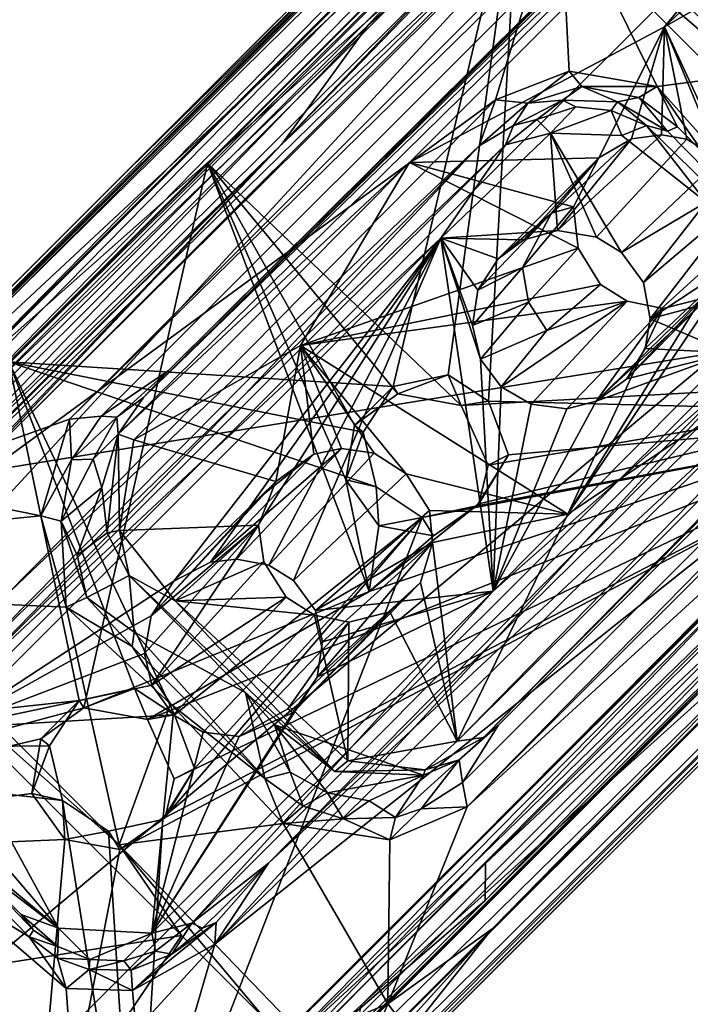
# Model space of a CAD drawing. Header units: millimetres. Extents: x -474 to 3044, y -109 to 1309.
# Tile 9 of 118: x -310 to -277, y 48 to 96. Entities that reach past the tile are written whole.
import ezdxf

# ---------------------------------------------------------------- set-up
doc = ezdxf.new("R2010")
doc.units = ezdxf.units.MM
doc.layers.add('Layer 01', color=7, linetype='Continuous', true_color=0x000000)

msp = doc.modelspace()

# ---------------------------------------------------------------- linework, layer by layer
at = {"layer": 'Layer 01'}
for points in [[(-316.412, 73.349, 1025), (-307.515, 76.524, 1024.999), (-237.046, 147.031, 1025), (-244.372, 145.414, 1024.999)], [(-237.046, 147.031, 1025), (-307.515, 76.524, 1024.999), (-237.981, 144.659, 1024.016)], [(-245.931, 145.242, 1024.021), (-267.085, 125.035, 985.752), (-317.469, 73.707, 1024.021)], [(-317.469, 73.707, 1024.021), (-316.412, 73.349, 1025), (-245.931, 145.242, 1024.021)], [(-245.931, 145.242, 1024.021), (-316.412, 73.349, 1025), (-244.372, 145.414, 1024.999)], [(-237.981, 144.659, 1024.016), (-307.515, 76.524, 1024.999), (-305.969, 76.672, 1024.017)], [(-237.981, 144.659, 1024.016), (-305.969, 76.672, 1024.017), (-302.705, 78.884, 982.294), (-237.681, 143.517, 966.791)], [(-247.999, 133.079, 961.995), (-237.681, 143.517, 966.791), (-302.705, 78.884, 982.294)], [(-267.085, 125.035, 985.752), (-252.643, 140.181, 957.25), (-319.506, 73.384, 954.549)], [(-252.643, 140.181, 957.25), (-267.193, 125.657, 956.124), (-319.506, 73.384, 954.549)], [(-247.999, 133.079, 961.995), (-302.705, 78.884, 982.294), (-303.923, 77.58, 978.605)], [(-255.95, 124.888, 963.81), (-247.999, 133.079, 961.995), (-303.923, 77.58, 978.605)], [(-303.923, 77.58, 978.605), (-305.147, 75.8, 978.425), (-251.475, 128.573, 962.208)], [(-251.475, 128.573, 962.208), (-305.147, 75.8, 978.425), (-291.024, 88.975, 974.103)], [(-303.923, 77.58, 978.605), (-251.475, 128.573, 962.208), (-255.95, 124.888, 963.81)], [(-251.475, 128.573, 962.208), (-291.024, 88.975, 974.103), (-278.658, 95.55, 971.256)], [(-247.098, 125.045, 962.079), (-251.475, 128.573, 962.208), (-278.658, 95.55, 971.256)], [(-220.963, 119.277, 1025), (-217.849, 128.067, 1025), (-288.229, 57.717, 1025)], [(-288.229, 57.717, 1025), (-217.849, 128.067, 1025), (-219.944, 127.416, 1024.018)], [(-286.716, 61.664, 983.519), (-288.461, 58.898, 1024.018), (-219.944, 127.416, 1024.018), (-257.654, 90.768, 981.9)], [(-288.461, 58.898, 1024.018), (-288.229, 57.717, 1025), (-219.944, 127.416, 1024.018)], [(-267.193, 125.657, 956.124), (-275.963, 117.106, 946.012), (-319.506, 73.384, 954.549)], [(-267.085, 125.035, 985.752), (-319.506, 73.384, 954.549), (-317.469, 73.707, 1024.021)], [(-247.098, 125.045, 962.079), (-278.658, 95.55, 971.256), (-244.106, 115.301, 963.094)], [(-288.229, 57.717, 1025), (-292.067, 48.171, 1025), (-220.963, 119.277, 1025)], [(-220.963, 119.277, 1025), (-292.067, 48.171, 1025), (-287.017, 51.808, 1024.017)], [(-220.963, 119.277, 1025), (-287.017, 51.808, 1024.017), (-226.194, 112.631, 1024.017)], [(-275.963, 117.106, 946.012), (-289.624, 98.916, 946.002), (-329.981, 63.119, 946.002)], [(-275.963, 117.106, 946.012), (-329.981, 63.119, 946.002), (-319.506, 73.384, 954.549)], [(-288.71, 60.903, 977.975), (-287.441, 61.092, 978.436), (-232.056, 117.311, 961.222)], [(-288.71, 60.903, 977.975), (-232.056, 117.311, 961.222), (-267.588, 82.515, 971.551)], [(-240.746, 108.112, 964.628), (-232.056, 117.311, 961.222), (-287.441, 61.092, 978.436)], [(-275.885, 115.368, 945.983), (-417.925, -26.66, 1.017), (-419.849, -27.08, 1.012), (-277.82, 114.949, 945.982)], [(-417.925, -26.66, 1.017), (-275.885, 115.368, 945.983), (-410.68, -21.732, 36.175)], [(-275.885, 115.368, 945.983), (-278.163, 110.787, 917.872), (-410.68, -21.732, 36.175)], [(-244.106, 115.301, 963.094), (-278.658, 95.55, 971.256), (-274.824, 87.263, 971.925)], [(-419.849, -27.08, 1.012), (-346.89, 46.398, 497.422), (-277.82, 114.949, 945.982)], [(-277.82, 114.949, 945.982), (-346.89, 46.398, 497.422), (-305.535, 87.749, 772.4)], [(-277.82, 114.949, 945.982), (-305.535, 87.749, 772.4), (-279.359, 113.926, 945.996)], [(-329.779, 63.505, 945.996), (-277.639, 112.11, 945.996), (-279.359, 113.926, 945.996)], [(-329.779, 63.505, 945.996), (-279.359, 113.926, 945.996), (-303.346, 89.938, 807.743)], [(-279.359, 113.926, 945.996), (-305.535, 87.749, 772.4), (-303.346, 89.938, 807.743)], [(-271.913, 113.557, 945.996), (-251.407, 93.051, 945.996), (-267.605, 86.802, 871.329), (-278.237, 97.281, 870.818)], [(-231.897, 105.1, 949.972), (-226.194, 112.631, 1024.017), (-287.017, 51.808, 1024.017), (-294.643, 42.256, 946)], [(-329.779, 63.505, 945.996), (-328.259, 61.491, 945.996), (-277.639, 112.11, 945.996)], [(-277.639, 112.11, 945.996), (-328.259, 61.491, 945.996), (-310.449, 79.3, 901.73)], [(-310.449, 79.3, 901.73), (-293.585, 96.164, 924.264), (-277.639, 112.11, 945.996)], [(-263.416, 85.722, 893.696), (-274.029, 112.059, 945.996), (-281.97, 104.288, 893.7)], [(-277.17, 109.033, 913.462), (-410.68, -21.732, 36.175), (-278.163, 110.787, 917.872)], [(-410.025, -23.808, 29.578), (-410.68, -21.732, 36.175), (-277.17, 109.033, 913.462)], [(-277.17, 109.033, 913.462), (-398.342, -22.602, 72.455), (-410.025, -23.808, 29.578)], [(-277.17, 109.033, 913.462), (-278.237, 97.281, 870.818), (-398.342, -22.602, 72.455)], [(-256.859, 91.874, 969.55), (-240.746, 108.112, 964.628), (-287.441, 61.092, 978.436)], [(-275.349, 107.082, 930.129), (-257.796, 89.679, 930.622), (-262.584, 85.442, 900.592), (-279.377, 102.235, 900.592)], [(-231.897, 105.1, 949.972), (-294.643, 42.256, 946), (-247.702, 89.197, 946.001)], [(-281.97, 104.288, 893.7), (-285.673, 104.08, 894.282), (-263.416, 85.722, 893.696)], [(-293.026, 95.636, 831.329), (-285.42, 104.001, 887.98), (-311.824, 77.59, 712.521)], [(-311.071, 78.621, 721.421), (-311.824, 77.59, 712.521), (-285.42, 104.001, 887.98)], [(-285.42, 104.001, 887.98), (-286.29, 103.461, 888.334), (-311.071, 78.621, 721.421)], [(-310.449, 79.3, 901.73), (-285.673, 104.08, 894.282), (-293.585, 96.164, 924.264)], [(-291.819, 78.102, 899.11), (-285.673, 104.08, 894.282), (-310.449, 79.3, 901.73)], [(-297.208, 89.862, 795.359), (-283.601, 103.943, 887.846), (-293.026, 95.636, 831.329)], [(-297.208, 89.862, 795.359), (-282.835, 103.378, 887.827), (-283.601, 103.943, 887.846)], [(-283.601, 103.943, 887.846), (-285.42, 104.001, 887.98), (-293.026, 95.636, 831.329)], [(-291.819, 78.102, 899.11), (-289.141, 78.681, 898.622), (-285.673, 104.08, 894.282)], [(-289.141, 78.681, 898.622), (-287.197, 77.396, 898.519), (-285.673, 104.08, 894.282)], [(-285.673, 104.08, 894.282), (-287.197, 77.396, 898.519), (-263.449, 76.802, 895.042), (-263.416, 85.722, 893.696)], [(-286.29, 103.461, 888.334), (-300.813, 88.936, 892.7), (-333.377, 56.371, 718.474)], [(-319.947, 69.802, 664.738), (-286.29, 103.461, 888.334), (-333.377, 56.371, 718.474)], [(-319.947, 69.802, 664.738), (-311.071, 78.621, 721.421), (-286.29, 103.461, 888.334)], [(-282.835, 103.378, 887.827), (-312.347, 73.865, 691.474), (-261.572, 82.115, 887.827)], [(-297.208, 89.862, 795.359), (-312.347, 73.865, 691.474), (-282.835, 103.378, 887.827)], [(-300.813, 88.936, 892.7), (-286.29, 103.461, 888.334), (-261.576, 78.675, 888.345), (-288.516, 77.179, 892.619)], [(-286.29, 103.461, 888.334), (-261.572, 82.115, 887.827), (-261.576, 78.675, 888.345)], [(-282.835, 103.378, 887.827), (-261.572, 82.115, 887.827), (-286.29, 103.461, 888.334)], [(-283.736, 102.272, 900.212), (-286.859, 92.007, 902.224), (-314.421, 71.825, 909.399)], [(-289.594, 97.878, 902.757), (-283.736, 102.272, 900.212), (-314.421, 71.825, 909.399)], [(-286.859, 92.007, 902.224), (-283.736, 102.272, 900.212), (-283.281, 93.401, 901.476)], [(-283.736, 102.272, 900.212), (-279.021, 92.662, 900.946), (-283.281, 93.401, 901.476)], [(-272.361, 93.537, 899.814), (-279.021, 92.662, 900.946), (-283.736, 102.272, 900.212), (-280.735, 101.881, 899.813)], [(-280.735, 101.881, 899.813), (-279.377, 102.235, 900.592), (-272.361, 93.537, 899.814)], [(-272.361, 93.537, 899.814), (-279.377, 102.235, 900.592), (-262.584, 85.442, 900.592)], [(-329.981, 63.119, 946.002), (-289.624, 98.916, 946.002), (-326.213, 62.33, 945.999)], [(-325.318, 62.42, 913.462), (-326.213, 62.33, 945.999), (-289.624, 98.916, 946.002), (-289.594, 97.878, 902.757)], [(-289.594, 97.878, 902.757), (-314.421, 71.825, 909.399), (-325.318, 62.42, 913.462)], [(-278.237, 97.281, 870.818), (-267.605, 86.802, 871.329), (-398.342, -22.602, 72.455)], [(-317.861, 69.816, 660.761), (-297.208, 89.862, 795.359), (-293.026, 95.636, 831.329)], [(-311.824, 77.59, 712.521), (-317.861, 69.816, 660.761), (-293.026, 95.636, 831.329)], [(-291.024, 88.975, 974.103), (-281.842, 89.207, 972.687), (-278.658, 95.55, 971.256)], [(-280.262, 90.126, 972.312), (-278.658, 95.55, 971.256), (-281.842, 89.207, 972.687)], [(-278.658, 95.55, 971.256), (-280.262, 90.126, 972.312), (-278.812, 90.31, 972.067)], [(-278.812, 90.31, 972.067), (-277.578, 90.1, 971.911), (-278.658, 95.55, 971.256)], [(-274.824, 87.263, 971.925), (-278.658, 95.55, 971.256), (-275.997, 89.113, 971.821)], [(-278.658, 95.55, 971.256), (-277.578, 90.1, 971.911), (-275.997, 89.113, 971.821)], [(-286.859, 92.007, 902.224), (-283.281, 93.401, 901.476), (-285.292, 91.858, 902.96)], [(-282.668, 92.659, 902.342), (-285.292, 91.858, 902.96), (-283.281, 93.401, 901.476)], [(-279.021, 92.662, 900.946), (-282.668, 92.659, 902.342), (-283.281, 93.401, 901.476)], [(-275.959, 89.233, 901.02), (-279.021, 92.662, 900.946), (-272.361, 93.537, 899.814)], [(-283.612, 91.989, 920.951), (-285.292, 91.858, 902.96), (-282.668, 92.659, 902.342)], [(-283.612, 91.989, 920.951), (-282.668, 92.659, 902.342), (-280.933, 91.921, 920.951)], [(-282.668, 92.659, 902.342), (-279.021, 92.662, 900.946), (-279.903, 92.123, 902.002)], [(-280.933, 91.921, 920.951), (-282.668, 92.659, 902.342), (-279.903, 92.123, 902.002)], [(-279.903, 92.123, 902.002), (-279.021, 92.662, 900.946), (-278.023, 90.699, 901.905)], [(-279.021, 92.662, 900.946), (-276.766, 89.426, 901.903), (-278.023, 90.699, 901.905)], [(-279.021, 92.662, 900.946), (-275.959, 89.233, 901.02), (-276.766, 89.426, 901.903)], [(-314.421, 71.825, 909.399), (-286.859, 92.007, 902.224), (-310.646, 67.917, 909.419)], [(-310.646, 67.917, 909.419), (-286.859, 92.007, 902.224), (-287.65, 89.788, 903.693)], [(-285.292, 91.858, 902.96), (-287.65, 89.788, 903.693), (-286.859, 92.007, 902.224)], [(-285.987, 90.775, 920.951), (-287.65, 89.788, 903.693), (-285.292, 91.858, 902.96)], [(-256.859, 91.874, 969.55), (-287.441, 61.092, 978.436), (-286.716, 61.664, 983.519), (-257.654, 90.768, 981.9)], [(-283.612, 91.989, 920.951), (-284.852, 91.06, 939.957), (-285.987, 90.775, 920.951)], [(-285.987, 90.775, 920.951), (-285.292, 91.858, 902.96), (-283.612, 91.989, 920.951)], [(-284.852, 91.06, 939.957), (-283.612, 91.989, 920.951), (-282.956, 91.678, 939.929)], [(-282.956, 91.678, 939.929), (-283.612, 91.989, 920.951), (-280.933, 91.921, 920.951), (-281.246, 91.5, 940.028)], [(-280.933, 91.921, 920.951), (-279.528, 90.77, 939.87), (-281.246, 91.5, 940.028)], [(-280.933, 91.921, 920.951), (-279.903, 92.123, 902.002), (-278.518, 90.489, 920.951)], [(-278.518, 90.489, 920.951), (-279.528, 90.77, 939.87), (-280.933, 91.921, 920.951)], [(-278.518, 90.489, 920.951), (-279.903, 92.123, 902.002), (-278.023, 90.699, 901.905)], [(-284.186, 90.389, 941), (-284.852, 91.06, 939.957), (-282.956, 91.678, 939.929)], [(-284.186, 90.389, 941), (-282.956, 91.678, 939.929), (-281.246, 91.5, 940.028)], [(-284.186, 90.389, 941), (-281.246, 91.5, 940.028), (-280.732, 90.289, 941.002)], [(-280.732, 90.289, 941.002), (-281.246, 91.5, 940.028), (-279.528, 90.77, 939.87)], [(-287.65, 89.788, 903.693), (-285.987, 90.775, 920.951), (-286.374, 89.836, 940.007), (-299.006, 77.714, 925.665)], [(-285.987, 90.775, 920.951), (-284.852, 91.06, 939.957), (-286.374, 89.836, 940.007)], [(-284.186, 90.389, 941), (-286.374, 89.836, 940.007), (-284.852, 91.06, 939.957)], [(-280.732, 90.289, 941.002), (-279.528, 90.77, 939.87), (-276.636, 87.051, 940.992)], [(-278.518, 90.489, 920.951), (-276.638, 88.584, 921.659), (-276.59, 87.883, 940.013), (-279.528, 90.77, 939.87)], [(-276.636, 87.051, 940.992), (-279.528, 90.77, 939.87), (-276.59, 87.883, 940.013)], [(-283.853, 85.671, 941.003), (-289.501, 85.299, 941), (-284.186, 90.389, 941)], [(-289.501, 85.299, 941), (-286.374, 89.836, 940.007), (-284.186, 90.389, 941)], [(-276.636, 87.051, 940.992), (-280.742, 84.606, 941.001), (-284.186, 90.389, 941), (-280.732, 90.289, 941.002)], [(-281.949, 85.346, 941.01), (-283.853, 85.671, 941.003), (-284.186, 90.389, 941)], [(-284.186, 90.389, 941), (-280.742, 84.606, 941.001), (-281.949, 85.346, 941.01)], [(-283.853, 85.671, 941.003), (-278.812, 90.31, 972.067), (-280.262, 90.126, 972.312)], [(-283.853, 85.671, 941.003), (-281.949, 85.346, 941.01), (-277.578, 90.1, 971.911), (-278.812, 90.31, 972.067)], [(-278.023, 90.699, 901.905), (-276.766, 89.426, 901.903), (-276.638, 88.584, 921.659), (-278.518, 90.489, 920.951)], [(-392.982, -5.251, 161.193), (-403.689, -16.5, 87.371), (-297.208, 89.862, 795.359)], [(-312.347, 73.865, 691.474), (-297.208, 89.862, 795.359), (-403.689, -16.5, 87.371)], [(-317.861, 69.816, 660.761), (-392.982, -5.251, 161.193), (-297.208, 89.862, 795.359)], [(-303.346, 89.938, 807.743), (-314.351, 78.933, 774.716), (-329.779, 63.505, 945.996)], [(-305.535, 87.749, 772.4), (-314.351, 78.933, 774.716), (-303.346, 89.938, 807.743)], [(-299.006, 77.714, 925.665), (-313.204, 63.914, 911.309), (-287.65, 89.788, 903.693)], [(-310.646, 67.917, 909.419), (-287.65, 89.788, 903.693), (-313.204, 63.914, 911.309)], [(-286.374, 89.836, 940.007), (-312.881, 63.474, 940.035), (-299.006, 77.714, 925.665)], [(-286.374, 89.836, 940.007), (-289.501, 85.299, 941), (-312.881, 63.474, 940.035)], [(-280.262, 90.126, 972.312), (-285.483, 85.221, 941.007), (-283.853, 85.671, 941.003)], [(-285.483, 85.221, 941.007), (-280.262, 90.126, 972.312), (-281.842, 89.207, 972.687)], [(-275.997, 89.113, 971.821), (-277.578, 90.1, 971.911), (-281.949, 85.346, 941.01), (-280.742, 84.606, 941.001)], [(-386.999, -48.242, 32.044), (-249.634, 89.118, 945.976), (-250.041, 87.207, 945.986)], [(-386.751, -45.701, 36.048), (-249.634, 89.118, 945.976), (-386.999, -48.242, 32.044)], [(-386.751, -45.701, 36.048), (-253.638, 87.417, 921.706), (-249.634, 89.118, 945.976)], [(-300.813, 88.936, 892.7), (-306.81, 62.53, 897.57), (-334.759, 54.99, 902.904)], [(-300.813, 88.936, 892.7), (-334.759, 54.99, 902.904), (-333.377, 56.371, 718.474)], [(-306.81, 62.53, 897.57), (-300.813, 88.936, 892.7), (-292.978, 68.164, 894.644)], [(-291.024, 88.975, 974.103), (-305.147, 75.8, 978.425), (-304.389, 75.521, 978.133)], [(-291.024, 88.975, 974.103), (-304.389, 75.521, 978.133), (-296.311, 80.102, 976.231)], [(-291.593, 77.748, 892.997), (-300.813, 88.936, 892.7), (-288.516, 77.179, 892.619)], [(-291.593, 77.748, 892.997), (-293.689, 76.234, 893.538), (-300.813, 88.936, 892.7)], [(-294.117, 73.585, 894.004), (-300.813, 88.936, 892.7), (-293.689, 76.234, 893.538)], [(-292.978, 68.164, 894.644), (-300.813, 88.936, 892.7), (-294.117, 73.585, 894.004)], [(-282.841, 84.814, 973.497), (-291.024, 88.975, 974.103), (-296.311, 80.102, 976.231)], [(-294.643, 42.256, 946), (-293.346, 48.115, 946), (-247.702, 89.197, 946.001)], [(-293.346, 48.115, 946), (-265.037, 76.424, 946), (-247.702, 89.197, 946.001)], [(-281.842, 89.207, 972.687), (-291.024, 88.975, 974.103), (-283.079, 86.827, 973.226)], [(-282.841, 84.814, 973.497), (-283.079, 86.827, 973.226), (-291.024, 88.975, 974.103)], [(-281.842, 89.207, 972.687), (-284.14, 86.522, 963.46), (-286.721, 84.298, 941.004)], [(-281.842, 89.207, 972.687), (-286.721, 84.298, 941.004), (-285.483, 85.221, 941.007)], [(-281.842, 89.207, 972.687), (-283.079, 86.827, 973.226), (-284.14, 86.522, 963.46)], [(-279.681, 83.147, 941.003), (-274.824, 87.263, 971.925), (-275.997, 89.113, 971.821), (-280.742, 84.606, 941.001)], [(-253.638, 87.417, 921.706), (-386.751, -45.701, 36.048), (-388.003, -44.205, 34.984), (-255.171, 88.615, 918.724)], [(-255.171, 88.615, 918.724), (-388.003, -44.205, 34.984), (-267.605, 86.802, 871.329)], [(-354.542, 38.742, 472.188), (-314.351, 78.933, 774.716), (-305.535, 87.749, 772.4), (-346.89, 46.398, 497.422)], [(-386.999, -48.242, 32.044), (-250.041, 87.207, 945.986), (-392.064, -54.827, 1.007)], [(-387.508, -50.791, 38.697), (-392.064, -54.827, 1.007), (-250.041, 87.207, 945.986)], [(-387.508, -50.791, 38.697), (-250.041, 87.207, 945.986), (-251.065, 85.652, 945.991)], [(-252.952, 87.297, 945.996), (-298.087, 42.164, 945.996), (-301.531, 35.185, 945.996), (-254.702, 82.014, 945.996)], [(-268.836, 71.415, 924.264), (-298.087, 42.164, 945.996), (-252.952, 87.297, 945.996)], [(-279.681, 83.147, 941.003), (-280.742, 84.606, 941.001), (-276.636, 87.051, 940.992)], [(-279.681, 83.147, 941.003), (-279.354, 81.385, 941.003), (-274.824, 87.263, 971.925)], [(-274.255, 82.768, 941.002), (-279.354, 81.385, 941.003), (-279.681, 83.147, 941.003), (-276.636, 87.051, 940.992)], [(-279.354, 81.385, 941.003), (-274.702, 85.623, 972.153), (-274.824, 87.263, 971.925)], [(-398.342, -22.602, 72.455), (-267.605, 86.802, 871.329), (-387.895, -33.247, 71.794)], [(-387.895, -33.247, 71.794), (-267.605, 86.802, 871.329), (-388.003, -44.205, 34.984)], [(-284.14, 86.522, 963.46), (-285.541, 83.873, 957.013), (-287.708, 82.774, 941.004)], [(-286.721, 84.298, 941.004), (-284.14, 86.522, 963.46), (-287.708, 82.774, 941.004)], [(-285.248, 82.2, 957.22), (-285.541, 83.873, 957.013), (-283.079, 86.827, 973.226), (-282.841, 84.814, 973.497)], [(-284.14, 86.522, 963.46), (-283.079, 86.827, 973.226), (-285.541, 83.873, 957.013)], [(-254.702, 82.014, 945.996), (-387.508, -50.791, 38.697), (-251.065, 85.652, 945.991)], [(-283.853, 85.671, 941.003), (-285.483, 85.221, 941.007), (-289.501, 85.299, 941)], [(-275.079, 84.206, 972.422), (-274.702, 85.623, 972.153), (-279.354, 81.385, 941.003)], [(-302.443, 68.673, 941.001), (-313.348, 61.543, 941.001), (-289.501, 85.299, 941)], [(-313.348, 61.543, 941.001), (-312.881, 63.474, 940.035), (-289.501, 85.299, 941)], [(-302.443, 68.673, 941.001), (-289.501, 85.299, 941), (-300.669, 69.596, 941)], [(-300.669, 69.596, 941), (-289.501, 85.299, 941), (-299.411, 69.737, 941.001)], [(-299.411, 69.737, 941.001), (-289.501, 85.299, 941), (-297.846, 69.438, 941.002)], [(-296.643, 68.7, 941.001), (-297.846, 69.438, 941.002), (-289.501, 85.299, 941)], [(-295.585, 67.241, 941.001), (-296.643, 68.7, 941.001), (-289.501, 85.299, 941), (-286.974, 68.175, 941)], [(-289.501, 85.299, 941), (-287.576, 79.432, 941.001), (-286.974, 68.175, 941)], [(-289.501, 85.299, 941), (-285.483, 85.221, 941.007), (-286.721, 84.298, 941.004)], [(-287.708, 82.774, 941.004), (-289.501, 85.299, 941), (-286.721, 84.298, 941.004)], [(-287.708, 82.774, 941.004), (-287.975, 81.072, 941.011), (-289.501, 85.299, 941)], [(-287.975, 81.072, 941.011), (-287.576, 79.432, 941.001), (-289.501, 85.299, 941)], [(-282.841, 84.814, 973.497), (-296.311, 80.102, 976.231), (-281.767, 83.061, 973.598)], [(-284.372, 80.818, 957.296), (-285.248, 82.2, 957.22), (-282.841, 84.814, 973.497), (-281.767, 83.061, 973.598)], [(-283.34, 71.923, 975.511), (-275.079, 84.206, 972.422), (-276.887, 82.365, 972.968)], [(-267.588, 82.515, 971.551), (-275.079, 84.206, 972.422), (-283.34, 71.923, 975.511)], [(-275.079, 84.206, 972.422), (-279.594, 79.945, 941.002), (-280.477, 78.48, 941.003)], [(-276.99, 81.995, 966.654), (-275.079, 84.206, 972.422), (-280.477, 78.48, 941.003)], [(-275.079, 84.206, 972.422), (-279.354, 81.385, 941.003), (-279.594, 79.945, 941.002)], [(-285.541, 83.873, 957.013), (-285.248, 82.2, 957.22), (-287.975, 81.072, 941.011)], [(-285.541, 83.873, 957.013), (-287.975, 81.072, 941.011), (-287.708, 82.774, 941.004)], [(-296.311, 80.102, 976.231), (-280.469, 82.244, 973.526), (-281.767, 83.061, 973.598)], [(-280.469, 82.244, 973.526), (-284.372, 80.818, 957.296), (-281.767, 83.061, 973.598)], [(-279.354, 81.385, 941.003), (-274.255, 82.768, 941.002), (-275.492, 79.735, 941)], [(-296.311, 80.102, 976.231), (-283.34, 71.923, 975.511), (-278.73, 81.887, 973.32), (-280.469, 82.244, 973.526)], [(-267.588, 82.515, 971.551), (-283.34, 71.923, 975.511), (-288.71, 60.903, 977.975)], [(-285.248, 82.2, 957.22), (-287.576, 79.432, 941.001), (-287.975, 81.072, 941.011)], [(-285.248, 82.2, 957.22), (-284.372, 80.818, 957.296), (-287.576, 79.432, 941.001)], [(-280.469, 82.244, 973.526), (-285.125, 77.246, 941.001), (-286.577, 78.094, 941.002)], [(-284.372, 80.818, 957.296), (-280.469, 82.244, 973.526), (-286.577, 78.094, 941.002)], [(-285.125, 77.246, 941.001), (-280.469, 82.244, 973.526), (-278.73, 81.887, 973.32), (-283.387, 77.03, 941.003)], [(-276.887, 82.365, 972.968), (-278.73, 81.887, 973.32), (-283.34, 71.923, 975.511)], [(-281.978, 77.398, 941.004), (-276.887, 82.365, 972.968), (-276.99, 81.995, 966.654)], [(-278.73, 81.887, 973.32), (-276.887, 82.365, 972.968), (-281.978, 77.398, 941.004)], [(-386.518, -49.802, 86.05), (-387.508, -50.791, 38.697), (-254.702, 82.014, 945.996)], [(-364.698, -27.982, 499.169), (-386.518, -49.802, 86.05), (-254.702, 82.014, 945.996)], [(-335.189, 1.527, 654.229), (-364.698, -27.982, 499.169), (-254.702, 82.014, 945.996)], [(-312.347, 73.865, 691.474), (-357.108, -13.318, 252.538), (-261.572, 82.115, 887.827)], [(-261.572, 82.115, 887.827), (-357.108, -13.318, 252.538), (-298.106, 45.061, 643.214)], [(-310.043, 26.673, 856.18), (-335.189, 1.527, 654.229), (-254.702, 82.014, 945.996)], [(-310.043, 26.673, 856.18), (-254.702, 82.014, 945.996), (-301.531, 35.185, 945.996)], [(-298.106, 45.061, 643.214), (-260.985, 81.165, 887.823), (-261.572, 82.115, 887.827)], [(-278.73, 81.887, 973.32), (-281.978, 77.398, 941.004), (-283.387, 77.03, 941.003)], [(-276.99, 81.995, 966.654), (-280.477, 78.48, 941.003), (-281.978, 77.398, 941.004)], [(-275.492, 79.735, 941), (-279.594, 79.945, 941.002), (-279.354, 81.385, 941.003)], [(-303.679, 39.99, 912.571), (-300.462, 51.063, 910.421), (-263.197, 80.783, 900.354)], [(-302.728, 39.531, 913.502), (-303.679, 39.99, 912.571), (-263.197, 80.783, 900.354)], [(-302.728, 39.531, 913.502), (-263.197, 80.783, 900.354), (-268.531, 73.986, 903.183)], [(-300.462, 51.063, 910.421), (-273.037, 78.084, 902.239), (-263.197, 80.783, 900.354)], [(-287.331, 54.975, 712.982), (-260.985, 81.165, 887.823), (-298.106, 45.061, 643.214)], [(-284.372, 80.818, 957.296), (-286.577, 78.094, 941.002), (-287.576, 79.432, 941.001)], [(-267.62, 73.5, 842.909), (-260.985, 81.165, 887.823), (-287.331, 54.975, 712.982)], [(-304.389, 75.521, 978.133), (-297.497, 73.504, 977.4), (-296.311, 80.102, 976.231)], [(-295.661, 74.831, 976.924), (-296.311, 80.102, 976.231), (-297.497, 73.504, 977.4)], [(-295.661, 74.831, 976.924), (-294.323, 75.104, 976.682), (-296.311, 80.102, 976.231)], [(-292.742, 74.871, 976.479), (-296.311, 80.102, 976.231), (-294.323, 75.104, 976.682)], [(-291.192, 73.872, 976.396), (-296.311, 80.102, 976.231), (-292.742, 74.871, 976.479)], [(-291.192, 73.872, 976.396), (-283.34, 71.923, 975.511), (-296.311, 80.102, 976.231)], [(-275.492, 79.735, 941), (-280.477, 78.48, 941.003), (-279.594, 79.945, 941.002)], [(-310.449, 79.3, 901.73), (-329.264, 60.485, 907.386), (-307.036, 62.885, 903.684)], [(-310.449, 79.3, 901.73), (-302.414, 62.18, 903.091), (-290.402, 71.75, 899.852), (-292.638, 73.242, 899.964)], [(-310.449, 79.3, 901.73), (-293.264, 75.898, 899.66), (-291.819, 78.102, 899.11)], [(-292.638, 73.242, 899.964), (-293.264, 75.898, 899.66), (-310.449, 79.3, 901.73)], [(-304.358, 63.465, 903.196), (-310.449, 79.3, 901.73), (-307.036, 62.885, 903.684)], [(-304.358, 63.465, 903.196), (-302.414, 62.18, 903.091), (-310.449, 79.3, 901.73)], [(-286.974, 68.175, 941), (-287.576, 79.432, 941.001), (-286.577, 78.094, 941.002)], [(-286.974, 68.175, 941), (-281.978, 77.398, 941.004), (-275.492, 79.735, 941)], [(-275.492, 79.735, 941), (-275.438, 78.363, 940.019), (-286.974, 68.175, 941)], [(-280.477, 78.48, 941.003), (-275.492, 79.735, 941), (-281.978, 77.398, 941.004)], [(-359.446, -18.85, 233.2), (-358.643, -18.336, 240.654), (-261.127, 79.266, 888.2), (-287.354, 53.174, 712.965)], [(-261.127, 79.266, 888.2), (-358.643, -18.336, 240.654), (-320.429, 19.822, 496.952)], [(-320.429, 19.822, 496.952), (-261.576, 78.675, 888.345), (-261.127, 79.266, 888.2)], [(-302.705, 78.884, 982.294), (-305.969, 76.672, 1024.017), (-305.212, 76.624, 996.357)], [(-305.212, 76.624, 996.357), (-303.923, 77.58, 978.605), (-302.705, 78.884, 982.294)], [(-267.62, 73.5, 842.909), (-287.354, 53.174, 712.965), (-261.127, 79.266, 888.2)], [(-309.996, 30.255, 902.9), (-261.576, 78.675, 888.345), (-338.786, 1.466, 543.035)], [(-320.429, 19.822, 496.952), (-338.786, 1.466, 543.035), (-261.576, 78.675, 888.345)], [(-305.07, 55.648, 898.343), (-261.576, 78.675, 888.345), (-309.996, 30.255, 902.9)], [(-302.874, 57.201, 897.78), (-261.576, 78.675, 888.345), (-305.07, 55.648, 898.343)], [(-261.576, 78.675, 888.345), (-303.733, 61.963, 897.194), (-292.978, 68.164, 894.644)], [(-302.428, 59.072, 897.431), (-303.733, 61.963, 897.194), (-261.576, 78.675, 888.345)], [(-302.428, 59.072, 897.431), (-261.576, 78.675, 888.345), (-302.874, 57.201, 897.78)], [(-301.571, 52.074, 940.031), (-275.438, 78.363, 940.019), (-275.385, 77.807, 922.315), (-297.858, 54.993, 910.441)], [(-286.974, 68.175, 941), (-275.438, 78.363, 940.019), (-301.571, 52.074, 940.031)], [(-275.385, 77.807, 922.315), (-274.01, 78.515, 903.322), (-297.858, 54.993, 910.441)], [(-274.01, 78.515, 903.322), (-273.037, 78.084, 902.239), (-297.858, 54.993, 910.441)], [(-292.978, 68.164, 894.644), (-287.658, 72.417, 893.206), (-261.576, 78.675, 888.345)], [(-291.819, 78.102, 899.11), (-291.593, 77.748, 892.997), (-289.141, 78.681, 898.622)], [(-289.141, 78.681, 898.622), (-291.593, 77.748, 892.997), (-288.516, 77.179, 892.619)], [(-289.141, 78.681, 898.622), (-288.516, 77.179, 892.619), (-287.197, 77.396, 898.519)], [(-261.576, 78.675, 888.345), (-287.211, 74.289, 892.857), (-288.516, 77.179, 892.619)], [(-261.576, 78.675, 888.345), (-287.658, 72.417, 893.206), (-287.211, 74.289, 892.857)], [(-297.858, 54.993, 910.441), (-273.037, 78.084, 902.239), (-300.462, 51.063, 910.421)], [(-293.264, 75.898, 899.66), (-293.689, 76.234, 893.538), (-291.819, 78.102, 899.11)], [(-291.819, 78.102, 899.11), (-293.689, 76.234, 893.538), (-291.593, 77.748, 892.997)], [(-286.974, 68.175, 941), (-286.577, 78.094, 941.002), (-285.125, 77.246, 941.001)], [(-299.006, 77.714, 925.665), (-312.881, 63.474, 940.035), (-313.204, 63.914, 911.309)], [(-305.212, 76.624, 996.357), (-305.147, 75.8, 978.425), (-303.923, 77.58, 978.605)], [(-287.211, 74.289, 892.857), (-286.229, 74.798, 898.765), (-287.197, 77.396, 898.519), (-288.516, 77.179, 892.619)], [(-263.449, 76.802, 895.042), (-287.197, 77.396, 898.519), (-286.229, 74.798, 898.765)], [(-283.387, 77.03, 941.003), (-281.978, 77.398, 941.004), (-286.974, 68.175, 941)], [(-286.974, 68.175, 941), (-285.125, 77.246, 941.001), (-283.387, 77.03, 941.003)], [(-307.515, 76.524, 1024.999), (-316.412, 73.349, 1025), (-308.892, 71.833, 1025)], [(-308.892, 71.833, 1025), (-307.416, 74.552, 1024.08), (-307.515, 76.524, 1024.999)], [(-307.515, 76.524, 1024.999), (-307.416, 74.552, 1024.08), (-305.969, 76.672, 1024.017)], [(-307.416, 74.552, 1024.08), (-305.212, 76.624, 996.357), (-305.969, 76.672, 1024.017)], [(-305.212, 76.624, 996.357), (-307.416, 74.552, 1024.08), (-306.368, 74.581, 998.259)], [(-306.368, 74.581, 998.259), (-305.147, 75.8, 978.425), (-305.212, 76.624, 996.357)], [(-298.087, 42.164, 945.996), (-268.836, 71.415, 924.264), (-263.449, 76.802, 895.042), (-304.331, 35.92, 907.331)], [(-290.402, 71.75, 899.852), (-304.331, 35.92, 907.331), (-263.449, 76.802, 895.042)], [(-293.346, 48.115, 946), (-302.728, 39.531, 913.502), (-268.531, 73.986, 903.183), (-265.037, 76.424, 946)], [(-263.449, 76.802, 895.042), (-287.761, 72.318, 899.37), (-290.402, 71.75, 899.852)], [(-286.229, 74.798, 898.765), (-287.761, 72.318, 899.37), (-263.449, 76.802, 895.042)], [(-293.264, 75.898, 899.66), (-294.117, 73.585, 894.004), (-293.689, 76.234, 893.538)], [(-306.368, 74.581, 998.259), (-305.946, 73.207, 979.7), (-305.147, 75.8, 978.425)], [(-305.686, 71.008, 979.528), (-305.147, 75.8, 978.425), (-305.946, 73.207, 979.7)], [(-305.686, 71.008, 979.528), (-305.088, 71.117, 978.899), (-305.147, 75.8, 978.425)], [(-305.147, 75.8, 978.425), (-305.088, 71.117, 978.899), (-304.389, 75.521, 978.133)], [(-298.343, 71.376, 977.846), (-297.497, 73.504, 977.4), (-304.389, 75.521, 978.133), (-305.088, 71.117, 978.899)], [(-292.638, 73.242, 899.964), (-294.117, 73.585, 894.004), (-293.264, 75.898, 899.66)], [(-294.323, 75.104, 976.682), (-295.661, 74.831, 976.924), (-300.669, 69.596, 941)], [(-300.669, 69.596, 941), (-299.411, 69.737, 941.001), (-294.323, 75.104, 976.682)], [(-299.411, 69.737, 941.001), (-297.846, 69.438, 941.002), (-292.742, 74.871, 976.479), (-294.323, 75.104, 976.682)], [(-307.416, 74.552, 1024.08), (-308.892, 71.833, 1025), (-307.907, 71.58, 1024.046)], [(-306.368, 74.581, 998.259), (-307.416, 74.552, 1024.08), (-307.907, 71.58, 1024.046)], [(-306.368, 74.581, 998.259), (-307.907, 71.58, 1024.046), (-305.946, 73.207, 979.7)], [(-295.661, 74.831, 976.924), (-298.281, 72.742, 967.501), (-302.443, 68.673, 941.001), (-300.669, 69.596, 941)], [(-295.661, 74.831, 976.924), (-297.497, 73.504, 977.4), (-298.281, 72.742, 967.501)], [(-291.192, 73.872, 976.396), (-292.742, 74.871, 976.479), (-297.846, 69.438, 941.002), (-296.643, 68.7, 941.001)], [(-287.658, 72.417, 893.206), (-287.761, 72.318, 899.37), (-286.229, 74.798, 898.765)], [(-286.229, 74.798, 898.765), (-287.211, 74.289, 892.857), (-287.658, 72.417, 893.206)], [(-295.585, 67.241, 941.001), (-290.056, 72.088, 976.493), (-291.192, 73.872, 976.396), (-296.643, 68.7, 941.001)], [(-292.638, 73.242, 899.964), (-292.515, 71.352, 894.093), (-294.117, 73.585, 894.004)], [(-292.515, 71.352, 894.093), (-292.978, 68.164, 894.644), (-294.117, 73.585, 894.004)], [(-290.056, 72.088, 976.493), (-283.34, 71.923, 975.511), (-291.192, 73.872, 976.396)], [(-308.892, 71.833, 1025), (-316.412, 73.349, 1025), (-317.916, 70.939, 1025.001)], [(-305.946, 73.207, 979.7), (-307.907, 71.58, 1024.046), (-307.14, 69.934, 1014.333)], [(-305.946, 73.207, 979.7), (-307.14, 69.934, 1014.333), (-305.686, 71.008, 979.528)], [(-303.556, 66.991, 941.006), (-297.497, 73.504, 977.4), (-298.343, 71.376, 977.846)], [(-303.556, 66.991, 941.006), (-298.281, 72.742, 967.501), (-297.497, 73.504, 977.4)], [(-290.402, 71.75, 899.852), (-292.515, 71.352, 894.093), (-292.638, 73.242, 899.964)], [(-287.354, 53.174, 712.965), (-267.62, 73.5, 842.909), (-287.331, 54.975, 712.982)], [(-302.443, 68.673, 941.001), (-298.281, 72.742, 967.501), (-303.556, 66.991, 941.006)], [(-287.658, 72.417, 893.206), (-292.978, 68.164, 894.644), (-289.852, 70.865, 893.778)], [(-287.761, 72.318, 899.37), (-289.852, 70.865, 893.778), (-290.402, 71.75, 899.852)], [(-287.761, 72.318, 899.37), (-287.658, 72.417, 893.206), (-289.852, 70.865, 893.778)], [(-317.916, 70.939, 1025.001), (-317.033, 67.83, 1025), (-307.679, 67.405, 1025.001), (-308.892, 71.833, 1025)], [(-307.679, 67.405, 1025.001), (-307.907, 71.58, 1024.046), (-308.892, 71.833, 1025)], [(-302.978, 57.101, 903.944), (-304.331, 35.92, 907.331), (-290.402, 71.75, 899.852)], [(-290.402, 71.75, 899.852), (-301.446, 59.581, 903.334), (-302.978, 57.101, 903.944)], [(-302.414, 62.18, 903.091), (-301.446, 59.581, 903.334), (-290.402, 71.75, 899.852)], [(-295.585, 67.241, 941.001), (-289.901, 70.542, 976.704), (-290.056, 72.088, 976.493)], [(-290.402, 71.75, 899.852), (-289.852, 70.865, 893.778), (-292.515, 71.352, 894.093)], [(-283.34, 71.923, 975.511), (-290.056, 72.088, 976.493), (-289.901, 70.542, 976.704)], [(-288.71, 60.903, 977.975), (-283.34, 71.923, 975.511), (-289.901, 70.542, 976.704)], [(-307.907, 71.58, 1024.046), (-306.665, 67.868, 1024.032), (-307.14, 69.934, 1014.333)], [(-306.665, 67.868, 1024.032), (-307.907, 71.58, 1024.046), (-307.679, 67.405, 1025.001)], [(-305.088, 71.117, 978.899), (-302.391, 67.705, 979.009), (-298.343, 71.376, 977.846)], [(-298.343, 71.376, 977.846), (-303.524, 63.62, 941.001), (-303.88, 65.161, 941.002)], [(-298.343, 71.376, 977.846), (-303.88, 65.161, 941.002), (-303.556, 66.991, 941.006)], [(-298.343, 71.376, 977.846), (-298.094, 69.61, 978.074), (-303.524, 63.62, 941.001)], [(-298.343, 71.376, 977.846), (-302.391, 67.705, 979.009), (-298.094, 69.61, 978.074)], [(-292.978, 68.164, 894.644), (-292.515, 71.352, 894.093), (-289.852, 70.865, 893.778)], [(-306.665, 67.868, 1024.032), (-304.611, 68.949, 979.8), (-305.686, 71.008, 979.528), (-307.14, 69.934, 1014.333)], [(-305.686, 71.008, 979.528), (-304.611, 68.949, 979.8), (-305.088, 71.117, 978.899)], [(-302.391, 67.705, 979.009), (-305.088, 71.117, 978.899), (-304.611, 68.949, 979.8)], [(-289.901, 70.542, 976.704), (-295.585, 67.241, 941.001), (-295.235, 65.724, 941.002)], [(-289.901, 70.542, 976.704), (-295.235, 65.724, 941.002), (-295.508, 64.006, 941)], [(-290.491, 68.61, 977.081), (-289.901, 70.542, 976.704), (-295.508, 64.006, 941)], [(-290.491, 68.61, 977.081), (-288.71, 60.903, 977.975), (-289.901, 70.542, 976.704)], [(-298.094, 69.61, 978.074), (-296.997, 67.888, 978.165), (-303.524, 63.62, 941.001)], [(-298.094, 69.61, 978.074), (-302.391, 67.705, 979.009), (-296.997, 67.888, 978.165)], [(-306.665, 67.868, 1024.032), (-304.374, 66.186, 1013.541), (-304.611, 68.949, 979.8)], [(-304.611, 68.949, 979.8), (-304.374, 66.186, 1013.541), (-298.968, 63.27, 979.932)], [(-298.968, 63.27, 979.932), (-294.651, 59.429, 979.34), (-304.611, 68.949, 979.8)], [(-302.391, 67.705, 979.009), (-304.611, 68.949, 979.8), (-294.651, 59.429, 979.34)], [(-303.556, 66.991, 941.006), (-313.348, 61.543, 941.001), (-302.443, 68.673, 941.001)], [(-290.491, 68.61, 977.081), (-295.508, 64.006, 941), (-296.673, 62.275, 941.011)], [(-291.984, 67.186, 977.522), (-290.491, 68.61, 977.081), (-296.673, 62.275, 941.011)], [(-288.71, 60.903, 977.975), (-290.491, 68.61, 977.081), (-291.984, 67.186, 977.522)], [(-317.562, 66.96, 1024.205), (-305.094, 55.878, 1025), (-317.033, 67.83, 1025)], [(-305.094, 55.878, 1025), (-307.679, 67.405, 1025.001), (-317.033, 67.83, 1025)], [(-306.665, 67.868, 1024.032), (-307.679, 67.405, 1025.001), (-304.468, 65.505, 1024.052)], [(-292.978, 68.164, 894.644), (-303.733, 61.963, 897.194), (-306.81, 62.53, 897.57)], [(-304.374, 66.186, 1013.541), (-306.665, 67.868, 1024.032), (-304.468, 65.505, 1024.052)], [(-296.997, 67.888, 978.165), (-302.481, 62.19, 941), (-303.524, 63.62, 941.001)], [(-295.508, 64.006, 941), (-286.974, 68.175, 941), (-303.514, 51.595, 941)], [(-286.974, 68.175, 941), (-301.571, 52.074, 940.031), (-303.514, 51.595, 941)], [(-302.481, 62.19, 941), (-296.997, 67.888, 978.165), (-295.637, 67.015, 978.097), (-301.029, 61.342, 941.001)], [(-295.637, 67.015, 978.097), (-296.997, 67.888, 978.165), (-302.391, 67.705, 979.009)], [(-295.235, 65.724, 941.002), (-295.585, 67.241, 941.001), (-286.974, 68.175, 941)], [(-295.235, 65.724, 941.002), (-286.974, 68.175, 941), (-295.508, 64.006, 941)], [(-302.618, 62.709, 1024.988), (-307.679, 67.405, 1025.001), (-305.094, 55.878, 1025)], [(-302.618, 62.709, 1024.988), (-304.468, 65.505, 1024.052), (-307.679, 67.405, 1025.001)], [(-302.391, 67.705, 979.009), (-294.009, 59.96, 978.912), (-295.637, 67.015, 978.097)], [(-294.651, 59.429, 979.34), (-294.009, 59.96, 978.912), (-302.391, 67.705, 979.009)], [(-317.562, 66.96, 1024.205), (-321.161, 63.484, 1000.65), (-314.575, 49.531, 976.151), (-302.079, 51.482, 1024.208)], [(-302.079, 51.482, 1024.208), (-305.094, 55.878, 1025), (-317.562, 66.96, 1024.205)], [(-313.348, 61.543, 941.001), (-303.556, 66.991, 941.006), (-303.88, 65.161, 941.002)], [(-301.029, 61.342, 941.001), (-295.637, 67.015, 978.097), (-293.957, 66.671, 977.894), (-299.285, 61.127, 941.004)], [(-296.673, 62.275, 941.011), (-296.923, 62.479, 947.536), (-291.984, 67.186, 977.522)], [(-293.957, 66.671, 977.894), (-291.984, 67.186, 977.522), (-296.923, 62.479, 947.536)], [(-294.009, 59.96, 978.912), (-293.957, 66.671, 977.894), (-295.637, 67.015, 978.097)], [(-288.71, 60.903, 977.975), (-291.984, 67.186, 977.522), (-293.957, 66.671, 977.894), (-294.009, 59.96, 978.912)], [(-293.957, 66.671, 977.894), (-296.923, 62.479, 947.536), (-299.285, 61.127, 941.004)], [(-304.468, 65.505, 1024.052), (-298.046, 59.088, 1024.018), (-304.374, 66.186, 1013.541)], [(-298.968, 63.27, 979.932), (-304.374, 66.186, 1013.541), (-298.046, 59.088, 1024.018)], [(-302.618, 62.709, 1024.988), (-298.046, 59.088, 1024.018), (-304.468, 65.505, 1024.052)], [(-313.348, 61.543, 941.001), (-303.88, 65.161, 941.002), (-303.524, 63.62, 941.001)], [(-295.508, 64.006, 941), (-303.514, 51.595, 941), (-296.673, 62.275, 941.011)], [(-302.481, 62.19, 941), (-313.348, 61.543, 941.001), (-303.524, 63.62, 941.001)], [(-307.036, 62.885, 903.684), (-306.81, 62.53, 897.57), (-304.358, 63.465, 903.196)], [(-304.358, 63.465, 903.196), (-306.81, 62.53, 897.57), (-303.733, 61.963, 897.194)], [(-304.358, 63.465, 903.196), (-303.733, 61.963, 897.194), (-302.414, 62.18, 903.091)], [(-298.968, 63.27, 979.932), (-298.046, 59.088, 1024.018), (-296.804, 59.41, 1003.667)], [(-297.562, 61.691, 982.333), (-298.968, 63.27, 979.932), (-296.804, 59.41, 1003.667)], [(-294.651, 59.429, 979.34), (-298.968, 63.27, 979.932), (-297.562, 61.691, 982.333)], [(-307.036, 62.885, 903.684), (-329.264, 60.485, 907.386), (-308.48, 60.681, 904.234)], [(-308.905, 61.017, 898.112), (-307.036, 62.885, 903.684), (-308.48, 60.681, 904.234)], [(-307.036, 62.885, 903.684), (-308.905, 61.017, 898.112), (-306.81, 62.53, 897.57)], [(-297.141, 56.91, 1025.001), (-302.618, 62.709, 1024.988), (-305.094, 55.878, 1025)], [(-302.618, 62.709, 1024.988), (-297.141, 56.91, 1025.001), (-298.046, 59.088, 1024.018)], [(-306.81, 62.53, 897.57), (-308.905, 61.017, 898.112), (-334.759, 54.99, 902.904)], [(-303.514, 51.595, 941), (-308.035, 51.832, 940.998), (-313.348, 61.543, 941.001), (-302.481, 62.19, 941)], [(-302.428, 59.072, 897.431), (-301.446, 59.581, 903.334), (-302.414, 62.18, 903.091), (-303.733, 61.963, 897.194)], [(-299.285, 61.127, 941.004), (-296.673, 62.275, 941.011), (-303.514, 51.595, 941)], [(-302.481, 62.19, 941), (-301.029, 61.342, 941.001), (-303.514, 51.595, 941)], [(-296.673, 62.275, 941.011), (-299.285, 61.127, 941.004), (-296.923, 62.479, 947.536)], [(-297.562, 61.691, 982.333), (-296.804, 59.41, 1003.667), (-295.004, 58.403, 1003.667)], [(-297.562, 61.691, 982.333), (-295.004, 58.403, 1003.667), (-290.34, 59.257, 982.333)], [(-290.34, 59.257, 982.333), (-294.651, 59.429, 979.34), (-297.562, 61.691, 982.333)], [(-288.616, 60.003, 983.887), (-288.461, 58.898, 1024.018), (-286.716, 61.664, 983.519)], [(-288.616, 60.003, 983.887), (-286.716, 61.664, 983.519), (-287.441, 61.092, 978.436)], [(-313.607, 58.328, 941), (-313.348, 61.543, 941.001), (-308.035, 51.832, 940.998)], [(-301.029, 61.342, 941.001), (-299.285, 61.127, 941.004), (-303.514, 51.595, 941)], [(-309.335, 58.367, 898.576), (-334.759, 54.99, 902.904), (-308.905, 61.017, 898.112)], [(-329.264, 60.485, 907.386), (-307.855, 58.027, 904.538), (-308.48, 60.681, 904.234)], [(-308.48, 60.681, 904.234), (-309.335, 58.367, 898.576), (-308.905, 61.017, 898.112)], [(-307.855, 58.027, 904.538), (-309.335, 58.367, 898.576), (-308.48, 60.681, 904.234)], [(-294.009, 59.96, 978.912), (-290.264, 59.509, 978.756), (-288.71, 60.903, 977.975)], [(-288.616, 60.003, 983.887), (-287.441, 61.092, 978.436), (-290.264, 59.509, 978.756)], [(-290.264, 59.509, 978.756), (-287.441, 61.092, 978.436), (-288.71, 60.903, 977.975)], [(-329.264, 60.485, 907.386), (-333.596, 52.15, 909.291), (-304.331, 35.92, 907.331), (-307.855, 58.027, 904.538)], [(-294.651, 59.429, 979.34), (-290.264, 59.509, 978.756), (-294.009, 59.96, 978.912)], [(-291.699, 57.204, 1024.019), (-290.465, 57.622, 1024.043), (-288.616, 60.003, 983.887)], [(-288.616, 60.003, 983.887), (-290.34, 59.257, 982.333), (-291.699, 57.204, 1024.019)], [(-288.616, 60.003, 983.887), (-290.465, 57.622, 1024.043), (-288.461, 58.898, 1024.018)], [(-290.34, 59.257, 982.333), (-288.616, 60.003, 983.887), (-290.264, 59.509, 978.756)], [(-302.874, 57.201, 897.78), (-302.978, 57.101, 903.944), (-301.446, 59.581, 903.334)], [(-301.446, 59.581, 903.334), (-302.428, 59.072, 897.431), (-302.874, 57.201, 897.78)], [(-296.185, 57.747, 1024.076), (-296.804, 59.41, 1003.667), (-298.046, 59.088, 1024.018)], [(-296.804, 59.41, 1003.667), (-296.185, 57.747, 1024.076), (-295.004, 58.403, 1003.667)], [(-295.004, 58.403, 1003.667), (-292.979, 58.012, 1003.667), (-290.34, 59.257, 982.333)], [(-290.264, 59.509, 978.756), (-294.651, 59.429, 979.34), (-290.34, 59.257, 982.333)], [(-290.34, 59.257, 982.333), (-292.979, 58.012, 1003.667), (-291.699, 57.204, 1024.019)], [(-296.185, 57.747, 1024.076), (-298.046, 59.088, 1024.018), (-297.141, 56.91, 1025.001)], [(-288.461, 58.898, 1024.018), (-290.465, 57.622, 1024.043), (-288.229, 57.717, 1025)], [(-309.335, 58.367, 898.576), (-307.73, 56.136, 898.669), (-334.759, 54.99, 902.904)], [(-308.035, 51.832, 940.998), (-313.978, 56.763, 940.026), (-313.607, 58.328, 941)], [(-309.335, 58.367, 898.576), (-307.855, 58.027, 904.538), (-307.73, 56.136, 898.669)], [(-294.216, 57.147, 1024.076), (-295.004, 58.403, 1003.667), (-296.185, 57.747, 1024.076)], [(-295.004, 58.403, 1003.667), (-294.216, 57.147, 1024.076), (-292.979, 58.012, 1003.667)], [(-312.756, 31.31, 909.292), (-333.596, 52.15, 909.291), (-328.575, 58.166, 945.993), (-307.08, 36.668, 945.996)], [(-307.08, 36.668, 945.996), (-328.575, 58.166, 945.993), (-330.556, 56.533, 945.995), (-308.891, 34.868, 945.995)], [(-306.992, 39.456, 913.147), (-325.629, 58.088, 913.15), (-313.408, 53.832, 911.954)], [(-325.423, 56.749, 914.121), (-325.629, 58.088, 913.15), (-308.42, 39.749, 914.113)], [(-308.42, 39.749, 914.113), (-325.629, 58.088, 913.15), (-306.992, 39.456, 913.147)], [(-307.73, 56.136, 898.669), (-307.855, 58.027, 904.538), (-305.618, 56.534, 904.427)], [(-305.618, 56.534, 904.427), (-307.855, 58.027, 904.538), (-304.331, 35.92, 907.331)], [(-291.699, 57.204, 1024.019), (-292.979, 58.012, 1003.667), (-294.216, 57.147, 1024.076)], [(-294.216, 57.147, 1024.076), (-296.185, 57.747, 1024.076), (-297.141, 56.91, 1025.001)], [(-291.976, 56.119, 1025), (-292.067, 48.171, 1025), (-288.229, 57.717, 1025)], [(-288.229, 57.717, 1025), (-290.465, 57.622, 1024.043), (-291.976, 56.119, 1025)], [(-290.465, 57.622, 1024.043), (-291.699, 57.204, 1024.019), (-291.976, 56.119, 1025)], [(-302.978, 57.101, 903.944), (-305.07, 55.648, 898.343), (-305.618, 56.534, 904.427)], [(-304.331, 35.92, 907.331), (-302.978, 57.101, 903.944), (-305.618, 56.534, 904.427)], [(-305.094, 55.878, 1025), (-296.06, 46.498, 1024.89), (-292.067, 48.171, 1025), (-297.141, 56.91, 1025.001)], [(-302.978, 57.101, 903.944), (-302.874, 57.201, 897.78), (-305.07, 55.648, 898.343)], [(-297.141, 56.91, 1025.001), (-291.976, 56.119, 1025), (-294.216, 57.147, 1024.076)], [(-292.067, 48.171, 1025), (-291.976, 56.119, 1025), (-297.141, 56.91, 1025.001)], [(-291.699, 57.204, 1024.019), (-294.216, 57.147, 1024.076), (-291.976, 56.119, 1025)], [(-330.556, 56.533, 945.995), (-325.058, 28.283, 870.306), (-308.891, 34.868, 945.995)], [(-308.282, 38.824, 946), (-330.142, 56.034, 946), (-326.269, 56.808, 945.997)], [(-308.282, 38.824, 946), (-326.269, 56.808, 945.997), (-325.423, 56.749, 914.121), (-308.42, 39.749, 914.113)], [(-308.035, 51.832, 940.998), (-312.907, 55.545, 940.079), (-313.978, 56.763, 940.026)], [(-305.618, 56.534, 904.427), (-305.07, 55.648, 898.343), (-307.73, 56.136, 898.669)], [(-334.759, 54.99, 902.904), (-307.73, 56.136, 898.669), (-309.996, 30.255, 902.9), (-313.495, 30.288, 903.421)], [(-308.713, 34.609, 946.003), (-330.142, 56.034, 946), (-308.282, 38.824, 946)], [(-330.142, 56.034, 946), (-308.713, 34.609, 946.003), (-314.575, 49.531, 976.151)], [(-309.462, 51.42, 912.925), (-314.206, 56.237, 913.01), (-312.907, 55.545, 940.079), (-309.255, 51.741, 934.265)], [(-314.206, 56.237, 913.01), (-309.462, 51.42, 912.925), (-313.408, 53.832, 911.954)], [(-307.73, 56.136, 898.669), (-305.07, 55.648, 898.343), (-309.996, 30.255, 902.9)], [(-297.995, 47.392, 1024.181), (-296.06, 46.498, 1024.89), (-305.094, 55.878, 1025)], [(-297.995, 47.392, 1024.181), (-305.094, 55.878, 1025), (-302.079, 51.482, 1024.208)], [(-309.852, 52.491, 940.017), (-309.255, 51.741, 934.265), (-312.907, 55.545, 940.079)], [(-308.035, 51.832, 940.998), (-309.852, 52.491, 940.017), (-312.907, 55.545, 940.079)], [(-301.571, 52.074, 940.031), (-297.858, 54.993, 910.441), (-301.056, 51.831, 911.426)], [(-301.056, 51.831, 911.426), (-297.858, 54.993, 910.441), (-300.4, 52.109, 910.515)], [(-300.462, 51.063, 910.421), (-300.4, 52.109, 910.515), (-297.858, 54.993, 910.441)], [(-287.331, 54.975, 712.982), (-298.106, 45.061, 643.214), (-300.113, 42.178, 627.888)], [(-287.354, 53.174, 712.965), (-287.331, 54.975, 712.982), (-300.113, 42.178, 627.888)], [(-313.408, 53.832, 911.954), (-307.677, 48.913, 911.83), (-306.992, 39.456, 913.147)], [(-309.462, 51.42, 912.925), (-307.677, 48.913, 911.83), (-313.408, 53.832, 911.954)], [(-287.354, 53.174, 712.965), (-300.113, 42.178, 627.888), (-359.446, -18.85, 233.2)], [(-312.756, 31.31, 909.292), (-304.331, 35.92, 907.331), (-333.596, 52.15, 909.291)], [(-308.069, 50.942, 940.016), (-309.255, 51.741, 934.265), (-309.852, 52.491, 940.017)], [(-309.852, 52.491, 940.017), (-308.035, 51.832, 940.998), (-308.069, 50.942, 940.016)], [(-300.4, 52.109, 910.515), (-304.46, 48.818, 911.369), (-302.542, 50.577, 911.947)], [(-300.4, 52.109, 910.515), (-300.462, 51.063, 910.421), (-304.46, 48.818, 911.369)], [(-303.335, 50.721, 940.011), (-303.514, 51.595, 941), (-301.571, 52.074, 940.031)], [(-301.571, 52.074, 940.031), (-302.542, 50.577, 911.947), (-303.335, 50.721, 940.011)], [(-301.056, 51.831, 911.426), (-300.4, 52.109, 910.515), (-302.542, 50.577, 911.947)], [(-301.056, 51.831, 911.426), (-302.542, 50.577, 911.947), (-301.571, 52.074, 940.031)], [(-308.069, 50.942, 940.016), (-309.462, 51.42, 912.925), (-309.255, 51.741, 934.265)], [(-308.035, 51.832, 940.998), (-306.523, 50.323, 940.005), (-308.069, 50.942, 940.016)], [(-303.514, 51.595, 941), (-306.523, 50.323, 940.005), (-308.035, 51.832, 940.998)], [(-303.514, 51.595, 941), (-304.882, 50.25, 940.009), (-306.523, 50.323, 940.005)], [(-303.514, 51.595, 941), (-303.335, 50.721, 940.011), (-304.882, 50.25, 940.009)], [(-287.017, 51.808, 1024.017), (-291.456, 47.364, 1023.986), (-296.74, 41.064, 982.64)], [(-296.74, 41.064, 982.64), (-294.643, 42.256, 946), (-287.017, 51.808, 1024.017)], [(-292.067, 48.171, 1025), (-291.456, 47.364, 1023.986), (-287.017, 51.808, 1024.017)], [(-306.469, 44.952, 987.883), (-302.079, 51.482, 1024.208), (-314.575, 49.531, 976.151)], [(-308.069, 50.942, 940.016), (-308.093, 50.376, 912.884), (-309.462, 51.42, 912.925)], [(-309.462, 51.42, 912.925), (-308.093, 50.376, 912.884), (-307.677, 48.913, 911.83)], [(-302.079, 51.482, 1024.208), (-306.469, 44.952, 987.883), (-297.995, 47.392, 1024.181)], [(-308.093, 50.376, 912.884), (-308.069, 50.942, 940.016), (-306.523, 50.323, 940.005)], [(-304.882, 50.25, 940.009), (-303.335, 50.721, 940.011), (-304.513, 49.805, 912.353)], [(-303.335, 50.721, 940.011), (-302.542, 50.577, 911.947), (-304.513, 49.805, 912.353)], [(-300.462, 51.063, 910.421), (-303.679, 39.99, 912.571), (-304.46, 48.818, 911.369)], [(-308.093, 50.376, 912.884), (-306.523, 50.323, 940.005), (-306.55, 49.829, 912.719)], [(-308.093, 50.376, 912.884), (-306.55, 49.829, 912.719), (-307.677, 48.913, 911.83)], [(-304.882, 50.25, 940.009), (-306.55, 49.829, 912.719), (-306.523, 50.323, 940.005)], [(-304.882, 50.25, 940.009), (-304.513, 49.805, 912.353), (-306.55, 49.829, 912.719)], [(-302.542, 50.577, 911.947), (-304.46, 48.818, 911.369), (-304.513, 49.805, 912.353)], [(-306.55, 49.829, 912.719), (-304.46, 48.818, 911.369), (-307.677, 48.913, 911.83)], [(-306.55, 49.829, 912.719), (-304.513, 49.805, 912.353), (-304.46, 48.818, 911.369)], [(-308.713, 34.609, 946.003), (-304.706, 40.033, 977.381), (-314.575, 49.531, 976.151)], [(-306.469, 44.952, 987.883), (-314.575, 49.531, 976.151), (-304.706, 40.033, 977.381)], [(-306.992, 39.456, 913.147), (-307.677, 48.913, 911.83), (-304.46, 48.818, 911.369), (-303.679, 39.99, 912.571)], [(-292.067, 48.171, 1025), (-296.06, 46.498, 1024.89), (-292.728, 46.587, 1024.066)], [(-291.456, 47.364, 1023.986), (-292.067, 48.171, 1025), (-292.728, 46.587, 1024.066)]]:
    msp.add_3dface(points, dxfattribs=at)

doc.saveas('drawing.dxf')
